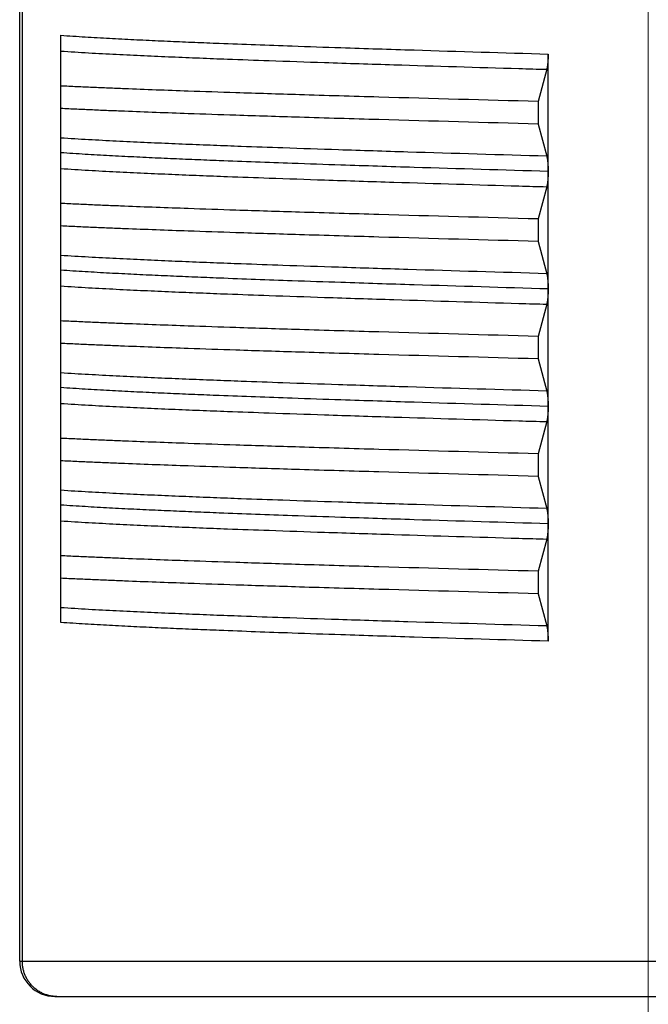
# Model space of a CAD drawing. Header units: millimetres. Extents: x 0 to 1076, y 0 to 742.
# Tile 106 of 132: x 294.65 to 300, y 428.73 to 437.12. Entities that reach past the tile are written whole.
import ezdxf

# ---------------------------------------------------------------- set-up
doc = ezdxf.new("R2010")
doc.units = ezdxf.units.MM
doc.header["$LTSCALE"] = 0.454724
doc.linetypes.add('CENTER', pattern=[50.8, 31.75, -6.35, 6.35, -6.35])
doc.layers.add('NoLayerName_001', color=7, linetype='Continuous')
doc.layers.add('NoLayerName_003', color=7, linetype='Continuous')

msp = doc.modelspace()

# ---------------------------------------------------------------- linework, layer by layer
at = {"layer": 'NoLayerName_001', "color": 60, "linetype": 'Continuous', "lineweight": 25}
for p, q in [((294.65, 429.1), (294.65, 439.711437)), ((294.672472, 429.1), (294.672472, 439.71626)), ((295, 431.98482), (295, 436.984936)), ((299.147432, 435.82643), (299.147432, 436.825053)), ((299.135703, 436.695106), (299.061393, 436.420855)), ((299.061393, 436.420855), (299.061393, 436.229145)), ((299.061393, 436.229145), (299.135703, 435.954894)), ((299.147432, 433.82577), (299.147432, 435.823575)), ((299.135703, 435.695106), (299.061393, 435.420855)), ((299.061393, 435.420855), (299.061393, 435.229145)), ((299.061393, 435.229145), (299.135702, 434.954897)), ((299.135697, 434.695087), (299.061393, 434.420855)), ((299.061393, 434.420855), (299.061393, 434.229145)), ((299.061393, 434.229145), (299.135698, 433.954909)), ((299.147432, 432.826425), (299.147432, 433.823575)), ((299.135703, 433.695106), (299.061393, 433.420855)), ((299.061393, 433.420855), (299.061393, 433.229145)), ((299.061393, 433.229145), (299.135703, 432.954894)), ((299.147432, 431.824947), (299.147432, 432.825053)), ((299.135697, 432.695085), (299.061393, 432.420855)), ((299.061393, 432.420855), (299.061393, 432.229145)), ((299.061393, 432.229145), (299.135697, 431.954915)), ((294.65, 429.1), (305.35, 429.1)), ((294.95, 428.8), (305.05, 428.8))]:
    msp.add_line(p, q, dxfattribs=at)
msp.add_arc((294.95, 429.1), 0.3, 180, 270, dxfattribs=at)
for points, knots in [([(294.999999, 436.984924), (295.034504, 436.982512), (295.103504, 436.977528), (295.207069, 436.971013), (295.310658, 436.964894), (295.414267, 436.959144), (295.517892, 436.953691), (295.62153, 436.948502), (295.759729, 436.941872), (295.932498, 436.934043), (296.139848, 436.925243), (296.381777, 436.915503), (296.658292, 436.905002), (297.003961, 436.892552), (297.453362, 436.877247), (298.179362, 436.853897), (298.767125, 436.836587), (299.147432, 436.825053)], [0, 0, 0, 0, 0.10376772, 0.20753668, 0.31130642, 0.41507523, 0.51884331, 0.62261117, 0.72637901, 0.93391474, 1.1414508, 1.34898663, 1.66029011, 1.97159353, 2.3866651, 3.00927286, 4.1507186, 4.1507186, 4.1507186, 4.1507186]), ([(295, 436.850139), (295.039335, 436.8476), (295.117995, 436.842357), (295.236047, 436.835481), (295.354121, 436.829002), (295.472215, 436.822911), (295.590324, 436.817132), (295.74782, 436.809778), (295.944713, 436.801105), (296.181016, 436.791397), (296.456729, 436.780743), (296.811248, 436.767867), (297.283974, 436.751688), (297.993112, 436.728958), (298.623498, 436.710046), (299.056898, 436.697393), (299.135697, 436.695087)], [0, 0, 0, 0, 0.11825033, 0.23650173, 0.35475348, 0.47300437, 0.59125485, 0.70950522, 0.94600571, 1.18250683, 1.41900892, 1.77376236, 2.24676449, 2.83801576, 3.90226881, 4.13876954, 4.13876954, 4.13876954, 4.13876954]), ([(299.147432, 436.825053), (299.147428, 436.82331), (299.147426, 436.819823), (299.147384, 436.814593), (299.147318, 436.809363), (299.147222, 436.804132), (299.147097, 436.798902), (299.146941, 436.793673), (299.146753, 436.788444), (299.146533, 436.783218), (299.146279, 436.777992), (299.14599, 436.772769), (299.145665, 436.767549), (299.145303, 436.762331), (299.144904, 436.757116), (299.144465, 436.751905), (299.143987, 436.746697), (299.143465, 436.741494), (299.142895, 436.736296), (299.142272, 436.731104), (299.141591, 436.725918), (299.140846, 436.72074), (299.140035, 436.71557), (299.139143, 436.710413), (299.138138, 436.705278), (299.137025, 436.700166), (299.136131, 436.696796), (299.135703, 436.695106)], [0, 0, 0, 0, 0.005229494, 0.010459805, 0.015690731, 0.020922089, 0.026153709, 0.031385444, 0.036617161, 0.041848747, 0.047080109, 0.052311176, 0.057541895, 0.062772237, 0.068002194, 0.073231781, 0.078461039, 0.083690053, 0.088919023, 0.094148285, 0.099378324, 0.10460979, 0.109843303, 0.115077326, 0.120309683, 0.12553963, 0.130768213, 0.130768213, 0.130768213, 0.130768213]), ([(299.061393, 436.420855), (298.610056, 436.433321), (297.933032, 436.451379), (297.075537, 436.476688), (296.533992, 436.493688), (296.127863, 436.507375), (295.812009, 436.518727), (295.586416, 436.527299), (295.405957, 436.534571), (295.270624, 436.540285), (295.135302, 436.546241), (295.045102, 436.550534), (295, 436.55264)], [0, 0, 0, 0, 1.35452834, 2.03179278, 2.57360382, 2.97996235, 3.25086907, 3.52177706, 3.65723089, 3.79268426, 3.92813719, 4.06358993, 4.06358993, 4.06358993, 4.06358993]), ([(299.061393, 436.229145), (298.610056, 436.241611), (297.933032, 436.259669), (297.075537, 436.284978), (296.533992, 436.301978), (296.127863, 436.315665), (295.812009, 436.327017), (295.586416, 436.335589), (295.405957, 436.342861), (295.270624, 436.348575), (295.135302, 436.354531), (295.045102, 436.358824), (295, 436.36093)], [0, 0, 0, 0, 1.35452834, 2.03179278, 2.57360382, 2.97996235, 3.25086907, 3.52177706, 3.65723089, 3.79268426, 3.92813719, 4.06358993, 4.06358993, 4.06358993, 4.06358993]), ([(299.135697, 435.954913), (298.741706, 435.966708), (298.150702, 435.983846), (297.402161, 436.007656), (296.929427, 436.023571), (296.5749, 436.036221), (296.299176, 436.046595), (296.062861, 436.056002), (295.865954, 436.06437), (295.708446, 436.071448), (295.590324, 436.076963), (295.472215, 436.082743), (295.354121, 436.088834), (295.236047, 436.095313), (295.117995, 436.102189), (295.039335, 436.107432), (295, 436.10997)], [0, 0, 0, 0, 1.18250351, 1.77375478, 2.24675646, 2.60150943, 2.83801184, 3.07451347, 3.31101418, 3.42926445, 3.54751482, 3.66576531, 3.7840162, 3.90226794, 4.02051935, 4.13876968, 4.13876968, 4.13876968, 4.13876968]), ([(299.147434, 435.824947), (298.767127, 435.836481), (298.179363, 435.853791), (297.453363, 435.877141), (297.003962, 435.892445), (296.658293, 435.904896), (296.381778, 435.915397), (296.139849, 435.925137), (295.932499, 435.933936), (295.75973, 435.941766), (295.621532, 435.948395), (295.517893, 435.953585), (295.414268, 435.959038), (295.310659, 435.964788), (295.20707, 435.970907), (295.103505, 435.977422), (295.034505, 435.982406), (295, 435.984818)], [0, 0, 0, 0, 1.14144573, 1.76405349, 2.17912506, 2.49042847, 2.80173195, 3.00926778, 3.21680383, 3.42433957, 3.5281074, 3.63187526, 3.73564334, 3.83941215, 3.94318189, 4.04695084, 4.15071857, 4.15071857, 4.15071857, 4.15071857]), ([(299.135703, 435.954894), (299.136126, 435.953224), (299.137011, 435.949892), (299.138114, 435.944838), (299.13911, 435.939762), (299.139996, 435.934664), (299.140802, 435.929554), (299.141542, 435.924435), (299.142219, 435.919308), (299.142839, 435.914175), (299.143408, 435.909037), (299.143929, 435.903893), (299.144408, 435.898745), (299.144849, 435.893593), (299.145252, 435.888438), (299.145618, 435.88328), (299.145947, 435.878119), (299.146242, 435.872955), (299.146502, 435.86779), (299.146728, 435.862622), (299.146921, 435.857453), (299.147082, 435.852284), (299.147212, 435.847113), (299.147312, 435.841942), (299.147381, 435.836771), (299.147426, 435.8316), (299.147428, 435.828153), (299.147432, 435.82643)], [0, 0, 0, 0, 0.005169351, 0.010340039, 0.015513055, 0.020687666, 0.025861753, 0.03103383, 0.036204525, 0.041374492, 0.046544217, 0.051714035, 0.056884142, 0.062054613, 0.067225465, 0.072396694, 0.077568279, 0.082740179, 0.087912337, 0.093084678, 0.098257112, 0.103429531, 0.108601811, 0.113773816, 0.118945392, 0.124116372, 0.129286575, 0.129286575, 0.129286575, 0.129286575]), ([(295, 435.85014), (295.039335, 435.8476), (295.117995, 435.842357), (295.236047, 435.835481), (295.354121, 435.829003), (295.472215, 435.822912), (295.590324, 435.817132), (295.74782, 435.809779), (295.944713, 435.801106), (296.181016, 435.791398), (296.456729, 435.780743), (296.811248, 435.767867), (297.283974, 435.751688), (297.993112, 435.728958), (298.623498, 435.710046), (299.056898, 435.697393), (299.135697, 435.695087)], [0, 0, 0, 0, 0.11825033, 0.23650173, 0.35475348, 0.47300437, 0.59125485, 0.70950522, 0.94600571, 1.18250684, 1.41900893, 1.77376236, 2.2467645, 2.83801577, 3.90226882, 4.13876955, 4.13876955, 4.13876955, 4.13876955]), ([(299.147432, 435.823575), (299.147428, 435.821851), (299.147425, 435.818404), (299.147381, 435.813233), (299.147311, 435.808062), (299.147211, 435.802891), (299.147081, 435.79772), (299.14692, 435.79255), (299.146727, 435.787381), (299.146501, 435.782213), (299.146241, 435.777047), (299.145947, 435.771884), (299.145617, 435.766723), (299.145252, 435.761564), (299.144849, 435.756409), (299.144408, 435.751257), (299.143929, 435.746109), (299.143408, 435.740965), (299.14284, 435.735826), (299.142219, 435.730693), (299.141542, 435.725567), (299.140802, 435.720447), (299.139996, 435.715336), (299.13911, 435.710238), (299.138114, 435.705162), (299.137011, 435.700109), (299.136126, 435.696777), (299.135703, 435.695106)], [0, 0, 0, 0, 0.005170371, 0.010341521, 0.015513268, 0.020685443, 0.025857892, 0.031030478, 0.036203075, 0.041375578, 0.046547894, 0.05171995, 0.056891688, 0.06206307, 0.067234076, 0.072404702, 0.077574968, 0.082744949, 0.087914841, 0.093084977, 0.098255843, 0.103428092, 0.108602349, 0.113777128, 0.11895031, 0.124121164, 0.129290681, 0.129290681, 0.129290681, 0.129290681]), ([(299.061393, 435.420855), (298.610056, 435.433321), (297.933032, 435.451379), (297.075537, 435.476688), (296.533992, 435.493688), (296.127863, 435.507375), (295.812009, 435.518727), (295.586416, 435.527299), (295.405957, 435.534571), (295.270624, 435.540285), (295.135302, 435.546241), (295.045102, 435.550534), (295, 435.55264)], [0, 0, 0, 0, 1.35452834, 2.03179278, 2.57360382, 2.97996235, 3.25086907, 3.52177706, 3.65723089, 3.79268426, 3.92813719, 4.06358993, 4.06358993, 4.06358993, 4.06358993]), ([(299.061393, 435.229145), (298.610056, 435.241611), (297.933032, 435.259669), (297.075537, 435.284978), (296.533992, 435.301978), (296.127863, 435.315665), (295.812009, 435.327017), (295.586416, 435.335589), (295.405957, 435.342861), (295.270624, 435.348575), (295.135302, 435.354531), (295.045102, 435.358824), (295, 435.36093)], [0, 0, 0, 0, 1.35452834, 2.03179278, 2.57360382, 2.97996235, 3.25086907, 3.52177706, 3.65723089, 3.79268426, 3.92813719, 4.06358993, 4.06358993, 4.06358993, 4.06358993]), ([(299.135697, 434.954914), (298.741706, 434.966708), (298.150702, 434.983847), (297.402161, 435.007655), (296.929427, 435.02357), (296.5749, 435.036221), (296.299176, 435.046594), (296.062861, 435.056), (295.865954, 435.064369), (295.708446, 435.071446), (295.590324, 435.076962), (295.472215, 435.082742), (295.354121, 435.088833), (295.236047, 435.095313), (295.117995, 435.102189), (295.039335, 435.107431), (295, 435.10997)], [0, 0, 0, 0, 1.18250349, 1.77375476, 2.24675643, 2.6015094, 2.83801181, 3.07451344, 3.31101414, 3.42926441, 3.54751478, 3.66576527, 3.78401615, 3.90226789, 4.0205193, 4.13876963, 4.13876963, 4.13876963, 4.13876963]), ([(299.147433, 434.824947), (298.767126, 434.836481), (298.179362, 434.853791), (297.453362, 434.877141), (297.003962, 434.892445), (296.658293, 434.904896), (296.381778, 434.915397), (296.139849, 434.925137), (295.932499, 434.933936), (295.75973, 434.941766), (295.621531, 434.948395), (295.517893, 434.953585), (295.414268, 434.959038), (295.310659, 434.964788), (295.20707, 434.970907), (295.103505, 434.977422), (295.034505, 434.982406), (295, 434.984817)], [0, 0, 0, 0, 1.14144546, 1.76405308, 2.17912455, 2.49042789, 2.8017313, 3.00926707, 3.21680308, 3.42433876, 3.52810658, 3.63187441, 3.73564246, 3.83941125, 3.94318096, 4.04694989, 4.15071759, 4.15071759, 4.15071759, 4.15071759]), ([(299.135702, 434.954897), (299.136126, 434.953225), (299.137011, 434.949891), (299.138115, 434.944833), (299.139112, 434.939753), (299.139998, 434.93465), (299.140804, 434.929535), (299.141545, 434.924412), (299.142222, 434.919281), (299.142843, 434.914143), (299.143412, 434.909), (299.143933, 434.903852), (299.144412, 434.8987), (299.144853, 434.893544), (299.145255, 434.888384), (299.145621, 434.883221), (299.14595, 434.878056), (299.146244, 434.872888), (299.146504, 434.867718), (299.14673, 434.862546), (299.146922, 434.857372), (299.147083, 434.852198), (299.147213, 434.847023), (299.147312, 434.841847), (299.147382, 434.836672), (299.147426, 434.831497), (299.147428, 434.828047), (299.147432, 434.826322)], [0, 0, 0, 0, 0.005173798, 0.010348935, 0.015526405, 0.020705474, 0.02588402, 0.031060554, 0.036235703, 0.041410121, 0.046584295, 0.051758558, 0.056933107, 0.062108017, 0.067283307, 0.072458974, 0.077634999, 0.082811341, 0.087987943, 0.093164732, 0.098341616, 0.103518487, 0.108695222, 0.113871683, 0.119047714, 0.124223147, 0.129397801, 0.129397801, 0.129397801, 0.129397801]), ([(295, 434.850139), (295.039335, 434.8476), (295.117995, 434.842357), (295.236047, 434.835481), (295.354121, 434.829002), (295.472215, 434.822911), (295.590324, 434.817132), (295.74782, 434.809779), (295.944713, 434.801106), (296.181015, 434.791398), (296.456729, 434.780743), (296.811248, 434.767867), (297.283973, 434.751686), (297.993112, 434.728954), (298.623497, 434.710046), (299.056897, 434.697391), (299.135697, 434.695084)], [0, 0, 0, 0, 0.11825031, 0.23650169, 0.35475341, 0.47300428, 0.59125474, 0.70950509, 0.94600554, 1.18250662, 1.41900867, 1.77376205, 2.2467641, 2.83801526, 3.90226813, 4.13876881, 4.13876881, 4.13876881, 4.13876881]), ([(299.147432, 434.82563), (299.147428, 434.823879), (299.147426, 434.820376), (299.147384, 434.815122), (299.147319, 434.809868), (299.147224, 434.804614), (299.147101, 434.79936), (299.146947, 434.794106), (299.146761, 434.788854), (299.146543, 434.783603), (299.146291, 434.778354), (299.146004, 434.773107), (299.145681, 434.767862), (299.145321, 434.76262), (299.144923, 434.757382), (299.144485, 434.752146), (299.144007, 434.746915), (299.143485, 434.741688), (299.142914, 434.736466), (299.14229, 434.73125), (299.141607, 434.72604), (299.14086, 434.720838), (299.140047, 434.715644), (299.139152, 434.710463), (299.138143, 434.705305), (299.137026, 434.700169), (299.136127, 434.696784), (299.135697, 434.695087)], [0, 0, 0, 0, 0.005253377, 0.010507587, 0.015762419, 0.021017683, 0.026273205, 0.03152883, 0.036784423, 0.042039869, 0.047295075, 0.052549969, 0.057804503, 0.06305865, 0.068312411, 0.07356581, 0.078818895, 0.084071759, 0.089324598, 0.094577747, 0.099831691, 0.105087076, 0.110344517, 0.115602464, 0.12085872, 0.126112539, 0.131364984, 0.131364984, 0.131364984, 0.131364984]), ([(299.061393, 434.420855), (298.610056, 434.433321), (297.933032, 434.451379), (297.075537, 434.476688), (296.533992, 434.493688), (296.127863, 434.507375), (295.812009, 434.518727), (295.586416, 434.527299), (295.405957, 434.534571), (295.270624, 434.540285), (295.135302, 434.546241), (295.045102, 434.550534), (295, 434.55264)], [0, 0, 0, 0, 1.35452834, 2.03179278, 2.57360382, 2.97996235, 3.25086907, 3.52177706, 3.65723089, 3.79268426, 3.92813719, 4.06358993, 4.06358993, 4.06358993, 4.06358993]), ([(299.061393, 434.229145), (298.610056, 434.241611), (297.933032, 434.259669), (297.075537, 434.284978), (296.533992, 434.301978), (296.127863, 434.315665), (295.812009, 434.327017), (295.586416, 434.335589), (295.405957, 434.342861), (295.270624, 434.348575), (295.135302, 434.354531), (295.045102, 434.358824), (295, 434.36093)], [0, 0, 0, 0, 1.35452834, 2.03179278, 2.57360382, 2.97996235, 3.25086907, 3.52177706, 3.65723089, 3.79268426, 3.92813719, 4.06358993, 4.06358993, 4.06358993, 4.06358993]), ([(299.135697, 433.954915), (298.741705, 433.96671), (298.150702, 433.98385), (297.402161, 434.007659), (296.929427, 434.023572), (296.5749, 434.036222), (296.299176, 434.046596), (296.062861, 434.056002), (295.865954, 434.064371), (295.708446, 434.071447), (295.590324, 434.076963), (295.472215, 434.082742), (295.354121, 434.088834), (295.236047, 434.095313), (295.117995, 434.102189), (295.039335, 434.107432), (295, 434.109971)], [0, 0, 0, 0, 1.18250334, 1.77375454, 2.24675615, 2.60150906, 2.83801144, 3.07451304, 3.31101371, 3.42926397, 3.54751433, 3.6657648, 3.78401566, 3.90226739, 4.02051878, 4.13876909, 4.13876909, 4.13876909, 4.13876909]), ([(299.147434, 433.824947), (298.767127, 433.836481), (298.179363, 433.853791), (297.453363, 433.877141), (297.003962, 433.892445), (296.658293, 433.904896), (296.381778, 433.915397), (296.139849, 433.925137), (295.932499, 433.933936), (295.75973, 433.941766), (295.621532, 433.948395), (295.517893, 433.953585), (295.414268, 433.959038), (295.310659, 433.964788), (295.20707, 433.970907), (295.103505, 433.977422), (295.034505, 433.982406), (295, 433.984818)], [0, 0, 0, 0, 1.14144573, 1.76405349, 2.17912506, 2.49042847, 2.80173196, 3.00926778, 3.21680383, 3.42433957, 3.52810741, 3.63187526, 3.73564334, 3.83941216, 3.94318189, 4.04695085, 4.15071857, 4.15071857, 4.15071857, 4.15071857]), ([(299.135698, 433.954909), (299.136124, 433.95323), (299.137013, 433.949881), (299.138121, 433.944801), (299.139121, 433.939698), (299.140011, 433.934573), (299.140819, 433.929436), (299.141561, 433.92429), (299.14224, 433.919136), (299.142862, 433.913976), (299.143431, 433.908811), (299.143953, 433.90364), (299.144432, 433.898465), (299.144872, 433.893286), (299.145274, 433.888104), (299.145638, 433.882918), (299.145965, 433.87773), (299.146258, 433.87254), (299.146515, 433.867347), (299.146739, 433.862152), (299.14693, 433.856956), (299.147089, 433.851759), (299.147216, 433.846562), (299.147315, 433.841364), (299.147383, 433.836165), (299.147426, 433.830968), (299.147428, 433.827503), (299.147432, 433.82577)], [0, 0, 0, 0, 0.005196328, 0.010394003, 0.015594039, 0.020795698, 0.025996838, 0.031195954, 0.03639367, 0.04159064, 0.046787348, 0.051984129, 0.057181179, 0.062378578, 0.067576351, 0.072774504, 0.077973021, 0.083171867, 0.088370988, 0.093570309, 0.098769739, 0.103969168, 0.10916847, 0.114367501, 0.119566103, 0.1247641, 0.129961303, 0.129961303, 0.129961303, 0.129961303]), ([(295, 433.850139), (295.039335, 433.8476), (295.117995, 433.842357), (295.236047, 433.835481), (295.354121, 433.829002), (295.472215, 433.822911), (295.590324, 433.817132), (295.74782, 433.809778), (295.944713, 433.801105), (296.181016, 433.791397), (296.456729, 433.780743), (296.811248, 433.767867), (297.283974, 433.751687), (297.993112, 433.728958), (298.623498, 433.710046), (299.056898, 433.697393), (299.135697, 433.695087)], [0, 0, 0, 0, 0.11825033, 0.23650173, 0.35475348, 0.47300436, 0.59125485, 0.70950522, 0.9460057, 1.18250683, 1.41900892, 1.77376235, 2.24676448, 2.83801575, 3.90226879, 4.13876952, 4.13876952, 4.13876952, 4.13876952]), ([(299.147432, 433.823575), (299.147428, 433.821851), (299.147425, 433.818404), (299.147381, 433.813233), (299.147311, 433.808062), (299.147211, 433.802891), (299.147081, 433.79772), (299.14692, 433.79255), (299.146727, 433.787381), (299.146501, 433.782213), (299.146241, 433.777048), (299.145947, 433.771884), (299.145617, 433.766723), (299.145252, 433.761564), (299.144849, 433.756409), (299.144408, 433.751257), (299.143929, 433.746109), (299.143408, 433.740965), (299.14284, 433.735826), (299.142219, 433.730693), (299.141542, 433.725567), (299.140802, 433.720447), (299.139996, 433.715336), (299.13911, 433.710238), (299.138114, 433.705162), (299.137011, 433.700109), (299.136126, 433.696777), (299.135703, 433.695106)], [0, 0, 0, 0, 0.005170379, 0.010341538, 0.015513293, 0.020685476, 0.025857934, 0.031030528, 0.036203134, 0.041375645, 0.04654797, 0.051720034, 0.056891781, 0.062063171, 0.067234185, 0.07240482, 0.077575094, 0.082745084, 0.087914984, 0.093085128, 0.098256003, 0.10342826, 0.108602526, 0.113777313, 0.118950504, 0.124121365, 0.129290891, 0.129290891, 0.129290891, 0.129290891]), ([(299.061393, 433.420855), (298.610056, 433.433321), (297.933032, 433.451379), (297.075537, 433.476688), (296.533992, 433.493688), (296.127863, 433.507375), (295.812009, 433.518727), (295.586416, 433.527299), (295.405957, 433.534571), (295.270624, 433.540285), (295.135302, 433.546241), (295.045102, 433.550534), (295, 433.55264)], [0, 0, 0, 0, 1.35452834, 2.03179278, 2.57360382, 2.97996235, 3.25086907, 3.52177706, 3.65723089, 3.79268426, 3.92813719, 4.06358993, 4.06358993, 4.06358993, 4.06358993]), ([(299.061393, 433.229145), (298.610056, 433.241611), (297.933032, 433.259669), (297.075537, 433.284978), (296.533992, 433.301978), (296.127863, 433.315665), (295.812009, 433.327017), (295.586416, 433.335589), (295.405957, 433.342861), (295.270624, 433.348575), (295.135302, 433.354531), (295.045102, 433.358824), (295, 433.36093)], [0, 0, 0, 0, 1.35452834, 2.03179278, 2.57360382, 2.97996235, 3.25086907, 3.52177706, 3.65723089, 3.79268426, 3.92813719, 4.06358993, 4.06358993, 4.06358993, 4.06358993]), ([(299.135697, 432.954913), (298.741706, 432.966708), (298.150702, 432.983847), (297.402161, 433.007656), (296.929427, 433.023571), (296.5749, 433.036222), (296.299176, 433.046595), (296.062861, 433.056002), (295.865954, 433.06437), (295.708446, 433.071448), (295.590324, 433.076963), (295.472215, 433.082743), (295.354121, 433.088835), (295.236047, 433.095313), (295.117995, 433.102189), (295.039335, 433.107432), (295, 433.10997)], [0, 0, 0, 0, 1.1825035, 1.77375478, 2.24675646, 2.60150942, 2.83801183, 3.07451347, 3.31101417, 3.42926444, 3.54751481, 3.6657653, 3.78401619, 3.90226793, 4.02051934, 4.13876966, 4.13876966, 4.13876966, 4.13876966]), ([(299.147432, 432.824947), (298.767126, 432.836481), (298.179362, 432.853791), (297.453362, 432.877141), (297.003962, 432.892445), (296.658293, 432.904896), (296.381778, 432.915397), (296.139849, 432.925137), (295.932499, 432.933936), (295.75973, 432.941766), (295.621531, 432.948395), (295.517893, 432.953585), (295.414268, 432.959038), (295.310659, 432.964788), (295.20707, 432.970907), (295.103505, 432.977422), (295.034505, 432.982406), (295, 432.984818)], [0, 0, 0, 0, 1.14144544, 1.76405304, 2.1791245, 2.49042783, 2.80173123, 3.00926701, 3.216803, 3.42433869, 3.5281065, 3.63187433, 3.73564238, 3.83941117, 3.94318087, 4.0469498, 4.1507175, 4.1507175, 4.1507175, 4.1507175]), ([(299.135703, 432.954894), (299.136126, 432.953224), (299.137011, 432.949892), (299.138114, 432.944838), (299.13911, 432.939762), (299.139996, 432.934664), (299.140802, 432.929553), (299.141542, 432.924433), (299.142219, 432.919307), (299.14284, 432.914174), (299.143408, 432.909035), (299.143929, 432.903891), (299.144408, 432.898743), (299.144849, 432.893591), (299.145252, 432.888436), (299.145618, 432.883277), (299.145948, 432.878116), (299.146242, 432.872952), (299.146502, 432.867786), (299.146728, 432.862619), (299.146921, 432.85745), (299.147082, 432.85228), (299.147212, 432.847109), (299.147312, 432.841937), (299.147381, 432.836766), (299.147426, 432.831595), (299.147428, 432.828148), (299.147432, 432.826425)], [0, 0, 0, 0, 0.005169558, 0.010340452, 0.015513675, 0.020688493, 0.025862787, 0.031035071, 0.036205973, 0.041376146, 0.046546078, 0.051716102, 0.056886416, 0.062057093, 0.067228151, 0.072399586, 0.077571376, 0.082743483, 0.087915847, 0.093088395, 0.098261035, 0.10343366, 0.108606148, 0.11377836, 0.118950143, 0.124121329, 0.129291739, 0.129291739, 0.129291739, 0.129291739]), ([(295, 432.850142), (295.039334, 432.847603), (295.117994, 432.84236), (295.236046, 432.835484), (295.35412, 432.829005), (295.472214, 432.822914), (295.590324, 432.817134), (295.747819, 432.80978), (295.944713, 432.801107), (296.181015, 432.791398), (296.456728, 432.780743), (296.811247, 432.767867), (297.283973, 432.751686), (297.993112, 432.728956), (298.623497, 432.710042), (299.056897, 432.69739), (299.135696, 432.695084)], [0, 0, 0, 0, 0.11825033, 0.23650173, 0.35475348, 0.47300436, 0.59125485, 0.70950522, 0.94600571, 1.18250684, 1.41900893, 1.77376237, 2.2467645, 2.83801578, 3.90226883, 4.13876956, 4.13876956, 4.13876956, 4.13876956]), ([(299.147432, 432.825053), (299.147428, 432.82331), (299.147425, 432.819822), (299.147383, 432.814591), (299.147317, 432.80936), (299.147221, 432.804129), (299.147095, 432.798898), (299.146939, 432.793668), (299.146751, 432.788438), (299.146531, 432.78321), (299.146277, 432.777984), (299.145988, 432.77276), (299.145663, 432.767539), (299.145301, 432.76232), (299.144901, 432.757105), (299.144463, 432.751893), (299.143984, 432.746684), (299.143463, 432.74148), (299.142892, 432.736281), (299.142269, 432.731088), (299.141587, 432.725902), (299.140843, 432.720722), (299.140031, 432.715551), (299.139138, 432.710394), (299.138133, 432.705258), (299.13702, 432.700145), (299.136125, 432.696775), (299.135697, 432.695085)], [0, 0, 0, 0, 0.005230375, 0.010461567, 0.015693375, 0.020925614, 0.026158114, 0.031390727, 0.03662332, 0.041855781, 0.047088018, 0.052319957, 0.057551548, 0.062782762, 0.068013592, 0.073244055, 0.078474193, 0.083704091, 0.088933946, 0.094164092, 0.099395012, 0.104627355, 0.109861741, 0.115096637, 0.12032987, 0.125560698, 0.130790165, 0.130790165, 0.130790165, 0.130790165]), ([(299.061393, 432.420855), (298.610056, 432.433321), (297.933032, 432.451379), (297.075537, 432.476688), (296.533992, 432.493688), (296.127863, 432.507375), (295.812009, 432.518727), (295.586416, 432.527299), (295.405957, 432.534571), (295.270624, 432.540285), (295.135302, 432.546241), (295.045102, 432.550534), (295, 432.55264)], [0, 0, 0, 0, 1.35452834, 2.03179278, 2.57360382, 2.97996235, 3.25086907, 3.52177706, 3.65723089, 3.79268426, 3.92813719, 4.06358993, 4.06358993, 4.06358993, 4.06358993]), ([(299.061393, 432.229145), (298.610056, 432.241611), (297.933032, 432.259669), (297.075537, 432.284978), (296.533992, 432.301978), (296.127863, 432.315665), (295.812009, 432.327017), (295.586416, 432.335589), (295.405957, 432.342861), (295.270624, 432.348575), (295.135302, 432.354531), (295.045102, 432.358824), (295, 432.36093)], [0, 0, 0, 0, 1.35452834, 2.03179278, 2.57360382, 2.97996235, 3.25086907, 3.52177706, 3.65723089, 3.79268426, 3.92813719, 4.06358993, 4.06358993, 4.06358993, 4.06358993]), ([(299.135696, 431.954916), (298.741705, 431.96671), (298.150701, 431.983849), (297.402161, 432.007657), (296.929426, 432.023572), (296.574899, 432.036221), (296.299175, 432.046595), (296.062861, 432.056001), (295.865954, 432.064369), (295.708445, 432.071446), (295.590324, 432.076961), (295.472214, 432.082741), (295.35412, 432.088832), (295.236046, 432.095311), (295.117994, 432.102187), (295.039334, 432.107429), (295, 432.109968)], [0, 0, 0, 0, 1.18250343, 1.77375467, 2.24675632, 2.60150927, 2.83801166, 3.07451328, 3.31101397, 3.42926423, 3.5475146, 3.66576508, 3.78401596, 3.9022677, 4.0205191, 4.13876942, 4.13876942, 4.13876942, 4.13876942]), ([(299.147432, 431.824947), (298.767125, 431.836481), (298.179362, 431.853791), (297.453361, 431.877141), (297.00396, 431.892445), (296.658291, 431.904896), (296.381776, 431.915397), (296.139847, 431.925137), (295.932497, 431.933936), (295.759727, 431.941766), (295.621529, 431.948395), (295.517891, 431.953585), (295.414266, 431.959038), (295.310656, 431.964788), (295.207068, 431.970907), (295.103502, 431.977422), (295.034503, 431.982406), (294.999998, 431.984817)], [0, 0, 0, 0, 1.14144614, 1.76405413, 2.17912584, 2.49042937, 2.80173297, 3.00926886, 3.21680499, 3.4243408, 3.52810868, 3.63187657, 3.73564469, 3.83941354, 3.94318331, 4.0469523, 4.15072006, 4.15072006, 4.15072006, 4.15072006]), ([(299.135697, 431.954915), (299.136125, 431.953225), (299.13702, 431.949855), (299.138133, 431.944742), (299.139139, 431.939606), (299.140031, 431.934448), (299.140843, 431.929278), (299.141587, 431.924098), (299.142269, 431.918912), (299.142892, 431.913718), (299.143462, 431.90852), (299.143984, 431.903316), (299.144463, 431.898107), (299.144902, 431.892895), (299.145301, 431.88768), (299.145663, 431.882461), (299.145989, 431.877239), (299.146278, 431.872015), (299.146532, 431.866789), (299.146753, 431.861562), (299.14694, 431.856332), (299.147097, 431.851102), (299.147222, 431.845871), (299.147318, 431.84064), (299.147384, 431.835408), (299.147426, 431.830177), (299.147428, 431.82669), (299.147432, 431.824947)], [0, 0, 0, 0, 0.005229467, 0.010460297, 0.015693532, 0.020928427, 0.02616281, 0.03139515, 0.036626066, 0.041856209, 0.047086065, 0.052315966, 0.057546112, 0.062776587, 0.06800743, 0.073238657, 0.07847026, 0.08370221, 0.088934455, 0.094166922, 0.099399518, 0.104632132, 0.109864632, 0.115096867, 0.120328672, 0.125559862, 0.130790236, 0.130790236, 0.130790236, 0.130790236]), ([(294.965731, 428.8), (294.960582, 428.800142), (294.950261, 428.80022), (294.934817, 428.801575), (294.919429, 428.803658), (294.904153, 428.806593), (294.889042, 428.810333), (294.874147, 428.814879), (294.85952, 428.820218), (294.845214, 428.826343), (294.831272, 428.833233), (294.817726, 428.840858), (294.804609, 428.849189), (294.791953, 428.858199), (294.77979, 428.86786), (294.768153, 428.878143), (294.757073, 428.889022), (294.746582, 428.900467), (294.736702, 428.912443), (294.727452, 428.924917), (294.718856, 428.937853), (294.710933, 428.951218), (294.703704, 428.964977), (294.697192, 428.979097), (294.691418, 428.993542), (294.686395, 429.008271), (294.682128, 429.023237), (294.678624, 429.038392), (294.67588, 429.053692), (294.673938, 429.069088), (294.672676, 429.084534), (294.672604, 429.094851), (294.672472, 429.1)], [0, 0, 0, 0, 0.015452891, 0.030946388, 0.04647247, 0.062022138, 0.077585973, 0.093154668, 0.108719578, 0.124273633, 0.139816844, 0.15535302, 0.17088461, 0.186412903, 0.201938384, 0.217461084, 0.232980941, 0.248498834, 0.26401735, 0.279538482, 0.295063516, 0.310593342, 0.326128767, 0.341670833, 0.357220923, 0.372777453, 0.388334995, 0.403886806, 0.419425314, 0.434942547, 0.450430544, 0.46588178, 0.46588178, 0.46588178, 0.46588178])]:
    msp.add_open_spline(points, degree=3, knots=knots, dxfattribs=at)
at = {"layer": 'NoLayerName_003', "color": 4, "linetype": 'CENTER', "lineweight": 13}
msp.add_line((300, 427.830802), (300, 447.550003), dxfattribs=at)

doc.saveas('drawing.dxf')
